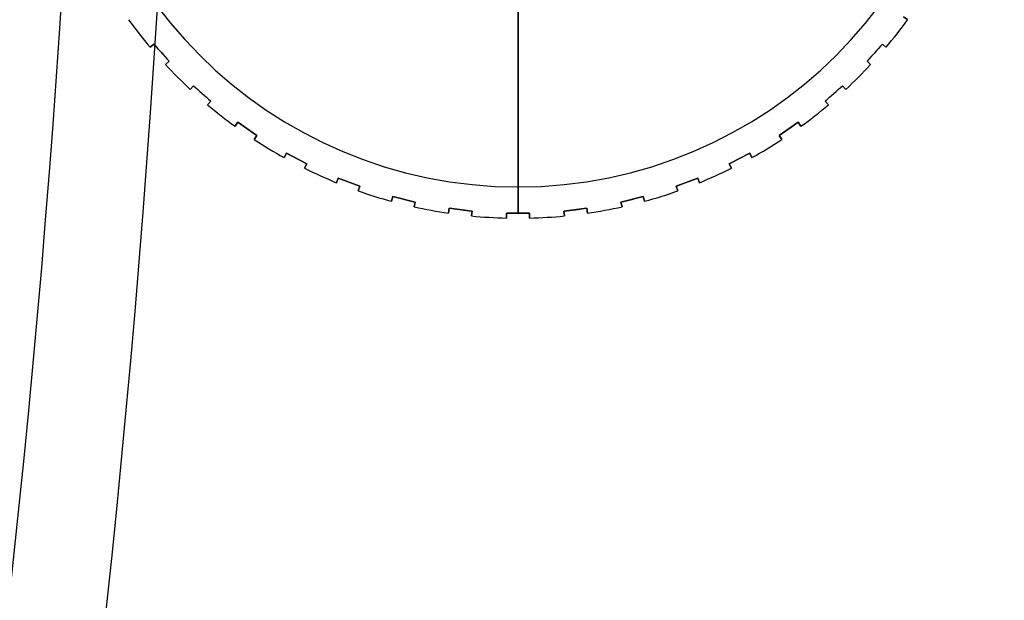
# Model space of a CAD drawing. Extents: x -225 to 225, y -83 to 164.
# Tile 6 of 22: x -84 to -67, y 10 to 20. Entities that reach past the tile are written whole.
import ezdxf

# ---------------------------------------------------------------- set-up
doc = ezdxf.new("R2010")
doc.units = 0
doc.header["$MEASUREMENT"] = 0
doc.layers.add('MODEL_238_2', color=1, linetype='CONTINUOUS')

msp = doc.modelspace()

# ---------------------------------------------------------------- linework, layer by layer
at = {"layer": 'MODEL_238_2'}
for p, q in [((-75, 17.215, 26), (-75, 23.35, 26)), ((-68.264, 20.108, 31.416), (-68.334, 20.156, 31.451)), ((-68.334, 20.156, 26.546), (-68.264, 20.108, 26.546)), ((-68.264, 20.108, 28.998), (-68.334, 20.156, 28.998)), ((-68.264, 20.108, 26.546), (-68.264, 20.108, 31.416)), ((-81.362, 19.631, 31.416), (-81.299, 19.687, 31.451)), ((-81.299, 19.687, 26.546), (-81.362, 19.631, 26.546)), ((-81.362, 19.631, 28.998), (-81.299, 19.687, 28.998)), ((-81.362, 19.631, 26.546), (-81.362, 19.631, 31.416)), ((-81.331, 19.659, 31.434), (-81.331, 19.659, 26.546)), ((-81.299, 19.687, 26.546), (-81.299, 19.687, 31.451)), ((-81.034, 19.388, 26.546), (-81.299, 19.687, 26.546)), ((-81.299, 19.687, 28.999), (-81.034, 19.388, 28.999)), ((-68.701, 19.687, 26.546), (-68.966, 19.388, 26.546)), ((-68.966, 19.388, 28.999), (-68.701, 19.687, 28.999)), ((-68.701, 19.687, 31.451), (-68.638, 19.631, 31.416)), ((-68.701, 19.687, 26.546), (-68.701, 19.687, 31.451)), ((-68.638, 19.631, 26.546), (-68.701, 19.687, 26.546)), ((-68.701, 19.687, 28.998), (-68.638, 19.631, 28.998)), ((-68.669, 19.659, 31.434), (-68.669, 19.659, 26.546)), ((-68.638, 19.631, 31.416), (-68.638, 19.631, 26.546)), ((-81.166, 19.537, 31.452), (-81.166, 19.537, 26.546)), ((-68.834, 19.537, 31.452), (-68.834, 19.537, 26.546)), ((-81.034, 19.388, 31.451), (-81.097, 19.331, 31.416)), ((-81.097, 19.331, 26.546), (-81.034, 19.388, 26.546)), ((-81.034, 19.388, 28.998), (-81.097, 19.331, 28.998)), ((-81.097, 19.331, 31.416), (-81.097, 19.331, 26.546)), ((-81.065, 19.359, 31.434), (-81.065, 19.359, 26.546)), ((-81.034, 19.388, 31.451), (-81.034, 19.388, 26.546)), ((-68.903, 19.331, 31.416), (-68.966, 19.388, 31.451)), ((-68.966, 19.388, 26.546), (-68.903, 19.331, 26.546)), ((-68.966, 19.388, 31.451), (-68.966, 19.388, 26.546)), ((-68.903, 19.331, 28.998), (-68.966, 19.388, 28.998)), ((-68.935, 19.359, 31.434), (-68.935, 19.359, 26.546)), ((-68.903, 19.331, 26.546), (-68.903, 19.331, 31.416)), ((-80.669, 18.903, 31.416), (-80.612, 18.966, 31.451)), ((-80.612, 18.966, 26.546), (-80.669, 18.903, 26.546)), ((-80.669, 18.903, 28.998), (-80.612, 18.966, 28.998)), ((-80.669, 18.903, 26.546), (-80.669, 18.903, 31.416)), ((-80.641, 18.935, 31.434), (-80.641, 18.935, 26.546)), ((-80.612, 18.966, 26.546), (-80.612, 18.966, 31.451)), ((-80.313, 18.701, 26.546), (-80.612, 18.966, 26.546)), ((-80.612, 18.966, 28.999), (-80.313, 18.701, 28.999)), ((-69.388, 18.966, 26.546), (-69.687, 18.701, 26.546)), ((-69.687, 18.701, 28.999), (-69.388, 18.966, 28.999)), ((-69.388, 18.966, 31.451), (-69.331, 18.903, 31.416)), ((-69.388, 18.966, 26.546), (-69.388, 18.966, 31.451)), ((-69.331, 18.903, 26.546), (-69.388, 18.966, 26.546)), ((-69.388, 18.966, 28.998), (-69.331, 18.903, 28.998)), ((-69.359, 18.935, 31.434), (-69.359, 18.935, 26.546)), ((-69.331, 18.903, 31.416), (-69.331, 18.903, 26.546)), ((-80.463, 18.834, 31.452), (-80.463, 18.834, 26.546)), ((-69.537, 18.834, 31.452), (-69.537, 18.834, 26.546)), ((-80.313, 18.701, 31.451), (-80.369, 18.638, 31.416)), ((-80.369, 18.638, 26.546), (-80.313, 18.701, 26.546)), ((-80.313, 18.701, 28.998), (-80.369, 18.638, 28.998)), ((-80.369, 18.638, 31.416), (-80.369, 18.638, 26.546)), ((-80.341, 18.669, 31.434), (-80.341, 18.669, 26.546)), ((-80.313, 18.701, 31.451), (-80.313, 18.701, 26.546)), ((-69.631, 18.638, 31.416), (-69.687, 18.701, 31.451)), ((-69.687, 18.701, 26.546), (-69.687, 18.701, 31.451)), ((-69.687, 18.701, 26.546), (-69.631, 18.638, 26.546)), ((-69.631, 18.638, 28.998), (-69.687, 18.701, 28.998)), ((-69.659, 18.669, 31.434), (-69.659, 18.669, 26.546)), ((-69.631, 18.638, 26.546), (-69.631, 18.638, 31.416)), ((-79.892, 18.264, 31.416), (-79.844, 18.334, 31.451)), ((-79.844, 18.334, 26.546), (-79.892, 18.264, 26.546)), ((-79.892, 18.264, 28.998), (-79.844, 18.334, 28.998)), ((-79.892, 18.264, 26.546), (-79.892, 18.264, 31.416)), ((-79.868, 18.299, 31.434), (-79.868, 18.299, 26.546)), ((-79.515, 18.107, 26.546), (-79.844, 18.334, 26.546)), ((-79.844, 18.334, 31.451), (-79.844, 18.334, 26.546)), ((-79.844, 18.334, 28.999), (-79.515, 18.107, 28.999)), ((-79.68, 18.22, 31.452), (-79.68, 18.22, 26.546)), ((-70.156, 18.334, 26.546), (-70.485, 18.107, 26.546)), ((-70.485, 18.107, 28.999), (-70.156, 18.334, 28.999)), ((-70.32, 18.22, 31.452), (-70.32, 18.22, 26.546)), ((-70.156, 18.334, 31.451), (-70.108, 18.264, 31.416)), ((-70.156, 18.334, 26.546), (-70.156, 18.334, 31.451)), ((-70.108, 18.264, 26.546), (-70.156, 18.334, 26.546)), ((-70.156, 18.334, 28.998), (-70.108, 18.264, 28.998)), ((-70.132, 18.299, 31.434), (-70.132, 18.299, 26.546)), ((-70.108, 18.264, 31.416), (-70.108, 18.264, 26.546)), ((-79.515, 18.107, 31.451), (-79.563, 18.037, 31.416)), ((-79.563, 18.037, 26.546), (-79.515, 18.107, 26.546)), ((-79.515, 18.107, 28.998), (-79.563, 18.037, 28.998)), ((-79.539, 18.072, 31.434), (-79.539, 18.072, 26.546)), ((-79.515, 18.107, 26.546), (-79.515, 18.107, 31.451)), ((-70.437, 18.037, 31.416), (-70.485, 18.107, 31.451)), ((-70.485, 18.107, 26.546), (-70.485, 18.107, 31.451)), ((-70.485, 18.107, 26.546), (-70.437, 18.037, 26.546)), ((-70.437, 18.037, 28.998), (-70.485, 18.107, 28.998)), ((-70.461, 18.072, 31.434), (-70.461, 18.072, 26.546)), ((-79.563, 18.037, 31.416), (-79.563, 18.037, 26.546)), ((-70.437, 18.037, 26.546), (-70.437, 18.037, 31.416)), ((-79.045, 17.724, 31.416), (-79.005, 17.799, 31.451)), ((-79.005, 17.799, 26.546), (-79.045, 17.724, 26.546)), ((-79.045, 17.724, 28.998), (-79.005, 17.799, 28.998)), ((-79.045, 17.724, 26.546), (-79.045, 17.724, 31.416)), ((-79.025, 17.761, 31.434), (-79.025, 17.761, 26.546)), ((-79.005, 17.799, 26.546), (-79.005, 17.799, 31.451)), ((-78.651, 17.613, 26.546), (-79.005, 17.799, 26.546)), ((-79.005, 17.799, 28.999), (-78.651, 17.613, 28.999)), ((-78.828, 17.706, 31.452), (-78.828, 17.706, 26.546)), ((-70.995, 17.799, 26.546), (-71.349, 17.613, 26.546)), ((-71.349, 17.613, 28.999), (-70.995, 17.799, 28.999)), ((-71.172, 17.706, 31.452), (-71.172, 17.706, 26.546)), ((-70.995, 17.799, 31.451), (-70.955, 17.724, 31.416)), ((-70.955, 17.724, 26.546), (-70.995, 17.799, 26.546)), ((-70.995, 17.799, 31.451), (-70.995, 17.799, 26.546)), ((-70.995, 17.799, 28.998), (-70.955, 17.724, 28.998)), ((-70.975, 17.761, 31.434), (-70.975, 17.761, 26.546)), ((-70.955, 17.724, 31.416), (-70.955, 17.724, 26.546)), ((-78.651, 17.613, 31.451), (-78.691, 17.538, 31.416)), ((-78.691, 17.538, 26.546), (-78.651, 17.613, 26.546)), ((-78.651, 17.613, 28.998), (-78.691, 17.538, 28.998)), ((-78.691, 17.538, 31.416), (-78.691, 17.538, 26.546)), ((-78.671, 17.575, 31.434), (-78.671, 17.575, 26.546)), ((-78.651, 17.613, 31.451), (-78.651, 17.613, 26.546)), ((-71.309, 17.538, 31.416), (-71.349, 17.613, 31.451)), ((-71.349, 17.613, 26.546), (-71.349, 17.613, 31.451)), ((-71.349, 17.613, 26.546), (-71.309, 17.538, 26.546)), ((-71.309, 17.538, 28.998), (-71.349, 17.613, 28.998)), ((-71.329, 17.575, 31.434), (-71.329, 17.575, 26.546)), ((-71.309, 17.538, 26.546), (-71.309, 17.538, 31.416)), ((-78.138, 17.289, 31.416), (-78.108, 17.368, 31.451)), ((-78.108, 17.368, 26.546), (-78.138, 17.289, 26.546)), ((-78.138, 17.289, 28.998), (-78.108, 17.368, 28.998)), ((-77.734, 17.227, 26.546), (-78.108, 17.368, 26.546)), ((-78.108, 17.368, 31.451), (-78.108, 17.368, 26.546)), ((-78.108, 17.368, 28.999), (-77.734, 17.227, 28.999)), ((-71.892, 17.368, 26.546), (-72.266, 17.227, 26.546)), ((-72.266, 17.227, 28.999), (-71.892, 17.368, 28.999)), ((-71.892, 17.368, 31.451), (-71.862, 17.289, 31.416)), ((-71.862, 17.289, 26.546), (-71.892, 17.368, 26.546)), ((-71.892, 17.368, 31.451), (-71.892, 17.368, 26.546)), ((-71.892, 17.368, 28.998), (-71.862, 17.289, 28.998)), ((-78.138, 17.289, 26.546), (-78.138, 17.289, 31.416)), ((-78.123, 17.329, 31.434), (-78.123, 17.329, 26.546)), ((-77.921, 17.297, 31.452), (-77.921, 17.297, 26.546)), ((-77.734, 17.227, 31.451), (-77.764, 17.147, 31.416)), ((-77.764, 17.147, 26.546), (-77.734, 17.227, 26.546)), ((-77.734, 17.227, 28.998), (-77.764, 17.147, 28.998)), ((-77.734, 17.227, 26.546), (-77.734, 17.227, 31.451)), ((-75, 17.215, 26.546), (-75, 17.215, 26)), ((-75, 16.762, 26.546), (-75, 17.215, 26.546)), ((-72.236, 17.147, 31.416), (-72.266, 17.227, 31.451)), ((-72.266, 17.227, 26.546), (-72.266, 17.227, 31.451)), ((-72.266, 17.227, 26.546), (-72.236, 17.147, 26.546)), ((-72.236, 17.147, 28.998), (-72.266, 17.227, 28.998)), ((-72.079, 17.297, 31.452), (-72.079, 17.297, 26.546)), ((-71.877, 17.329, 31.434), (-71.877, 17.329, 26.546)), ((-71.862, 17.289, 31.416), (-71.862, 17.289, 26.546)), ((-77.764, 17.147, 31.416), (-77.764, 17.147, 26.546)), ((-77.749, 17.187, 31.434), (-77.749, 17.187, 26.546)), ((-77.186, 16.967, 31.416), (-77.166, 17.049, 31.451)), ((-77.166, 17.049, 26.546), (-77.186, 16.967, 26.546)), ((-77.186, 16.967, 28.998), (-77.166, 17.049, 28.998)), ((-77.166, 17.049, 26.546), (-77.166, 17.049, 31.451)), ((-76.777, 16.954, 26.546), (-77.166, 17.049, 26.546)), ((-77.166, 17.049, 28.999), (-76.777, 16.954, 28.999)), ((-72.834, 17.049, 26.546), (-73.223, 16.954, 26.546)), ((-73.223, 16.954, 28.999), (-72.834, 17.049, 28.999)), ((-72.834, 17.049, 31.451), (-72.814, 16.967, 31.416)), ((-72.814, 16.967, 26.546), (-72.834, 17.049, 26.546)), ((-72.834, 17.049, 31.451), (-72.834, 17.049, 26.546)), ((-72.834, 17.049, 28.998), (-72.814, 16.967, 28.998)), ((-72.251, 17.187, 31.434), (-72.251, 17.187, 26.546)), ((-72.236, 17.147, 26.546), (-72.236, 17.147, 31.416)), ((-77.186, 16.967, 26.546), (-77.186, 16.967, 31.416)), ((-77.176, 17.008, 31.434), (-77.176, 17.008, 26.546)), ((-76.971, 17.001, 31.452), (-76.971, 17.001, 26.546)), ((-76.777, 16.954, 31.451), (-76.798, 16.871, 31.416)), ((-76.798, 16.871, 26.546), (-76.777, 16.954, 26.546)), ((-76.777, 16.954, 28.998), (-76.798, 16.871, 28.998)), ((-76.798, 16.871, 31.416), (-76.798, 16.871, 26.546)), ((-76.787, 16.912, 31.434), (-76.787, 16.912, 26.546)), ((-76.777, 16.954, 31.451), (-76.777, 16.954, 26.546)), ((-73.202, 16.871, 31.416), (-73.223, 16.954, 31.451)), ((-73.223, 16.954, 26.546), (-73.223, 16.954, 31.451)), ((-73.223, 16.954, 26.546), (-73.202, 16.871, 26.546)), ((-73.202, 16.871, 28.998), (-73.223, 16.954, 28.998)), ((-73.213, 16.912, 31.434), (-73.213, 16.912, 26.546)), ((-73.202, 16.871, 26.546), (-73.202, 16.871, 31.416)), ((-73.029, 17.001, 31.452), (-73.029, 17.001, 26.546)), ((-72.824, 17.008, 31.434), (-72.824, 17.008, 26.546)), ((-72.814, 16.967, 31.416), (-72.814, 16.967, 26.546)), ((-76.202, 16.762, 31.416), (-76.192, 16.846, 31.451)), ((-76.192, 16.846, 26.546), (-76.202, 16.762, 26.546)), ((-76.202, 16.762, 28.998), (-76.192, 16.846, 28.998)), ((-76.202, 16.762, 26.546), (-76.202, 16.762, 31.416)), ((-76.197, 16.804, 31.434), (-76.197, 16.804, 26.546)), ((-75.794, 16.798, 26.546), (-76.192, 16.846, 26.546)), ((-76.192, 16.846, 31.451), (-76.192, 16.846, 26.546)), ((-76.192, 16.846, 28.999), (-75.794, 16.798, 28.999)), ((-75.993, 16.822, 31.452), (-75.993, 16.822, 26.546)), ((-75.794, 16.798, 31.451), (-75.805, 16.714, 31.416)), ((-75.805, 16.714, 26.546), (-75.794, 16.798, 26.546)), ((-75.794, 16.798, 28.998), (-75.805, 16.714, 28.998)), ((-75.805, 16.714, 31.416), (-75.805, 16.714, 26.546)), ((-75.8, 16.756, 31.434), (-75.8, 16.756, 26.546)), ((-75.794, 16.798, 26.546), (-75.794, 16.798, 31.451)), ((-75.2, 16.677, 31.416), (-75.2, 16.762, 31.451)), ((-74.8, 16.762, 26.546), (-75.2, 16.762, 26.546)), ((-75.2, 16.762, 26.546), (-75.2, 16.677, 26.546)), ((-75.2, 16.762, 26.546), (-75.2, 16.762, 31.451)), ((-75.2, 16.762, 28.999), (-74.8, 16.762, 28.999)), ((-75.2, 16.677, 28.998), (-75.2, 16.762, 28.998)), ((-75.2, 16.72, 31.434), (-75.2, 16.72, 26.546)), ((-75, 16.762, 31.452), (-75, 16.762, 26.546)), ((-74.8, 16.762, 31.451), (-74.8, 16.677, 31.416)), ((-74.8, 16.677, 26.546), (-74.8, 16.762, 26.546)), ((-74.8, 16.762, 26.546), (-74.8, 16.762, 31.451)), ((-74.8, 16.762, 28.998), (-74.8, 16.677, 28.998)), ((-74.8, 16.72, 31.434), (-74.8, 16.72, 26.546)), ((-73.808, 16.846, 26.546), (-74.206, 16.798, 26.546)), ((-74.206, 16.798, 28.999), (-73.808, 16.846, 28.999)), ((-74.195, 16.714, 31.416), (-74.206, 16.798, 31.451)), ((-74.206, 16.798, 26.546), (-74.195, 16.714, 26.546)), ((-74.206, 16.798, 31.451), (-74.206, 16.798, 26.546)), ((-74.195, 16.714, 28.998), (-74.206, 16.798, 28.998)), ((-74.2, 16.756, 31.434), (-74.2, 16.756, 26.546)), ((-74.195, 16.714, 26.546), (-74.195, 16.714, 31.416)), ((-74.007, 16.822, 31.452), (-74.007, 16.822, 26.546)), ((-73.808, 16.846, 31.451), (-73.798, 16.762, 31.416)), ((-73.808, 16.846, 26.546), (-73.808, 16.846, 31.451)), ((-73.798, 16.762, 26.546), (-73.808, 16.846, 26.546)), ((-73.808, 16.846, 28.998), (-73.798, 16.762, 28.998)), ((-73.803, 16.804, 31.434), (-73.803, 16.804, 26.546)), ((-73.798, 16.762, 31.416), (-73.798, 16.762, 26.546)), ((-75.2, 16.677, 26.546), (-75.2, 16.677, 31.416)), ((-74.8, 16.677, 31.416), (-74.8, 16.677, 26.546))]:
    msp.add_line(p, q, dxfattribs=at)
at = {"layer": 'MODEL_238_2', "extrusion": (0.909961, -0.018987, 0.414258)}
for centre, radius, start, end in [((28.701, 250.596, -20.922), 100, 240.48928, 304.67879), ((28.701, 250.596, -20.922), 100, 240.48928, 304.67879), ((28.701, 250.596, -20.922), 96, 240.48928, 304.8762), ((28.701, 250.596, -20.922), 96, 240.48928, 304.8762), ((54.578, 72.348, -23.671), 41.939, 94.5402, 180.4893)]:
    msp.add_arc(centre, radius, start, end, dxfattribs=at)
at = {"layer": 'MODEL_238_2'}
for centre, radius, start, end in [((-75, 25, 26.546), 7.785, 90, 270), ((-75, 25, 26), 7.785, 90, 270), ((-75, 25, 26.273), 7.785, 90, 270), ((-75, 25, 26.546), 7.785, 270, 90), ((-75, 25, 26), 7.785, 270, 90), ((-75, 25, 26.273), 7.785, 270, 90), ((-75, 25, 26.546), 8.325, 215.992, 220.1619), ((-75, 25, 31.416), 8.325, 215.992, 220.1619), ((-75, 25, 28.981), 8.325, 215.992, 220.1619), ((-75, 25, 26.546), 8.325, 319.8381, 324.008), ((-75, 25, 31.416), 8.325, 319.8381, 324.008), ((-75, 25, 28.981), 8.325, 319.8381, 324.008), ((-75, 25, 26.546), 8.325, 222.9151, 227.0849), ((-75, 25, 31.416), 8.325, 222.9151, 227.0849), ((-75, 25, 28.981), 8.325, 222.9151, 227.0849), ((-75, 25, 26.546), 8.325, 312.9151, 317.0849), ((-75, 25, 31.416), 8.325, 312.9151, 317.0849), ((-75, 25, 28.981), 8.325, 312.9151, 317.0849), ((-75, 25, 26.546), 8.325, 229.8381, 234.008), ((-75, 25, 31.416), 8.325, 229.8381, 234.008), ((-75, 25, 28.981), 8.325, 229.8381, 234.008), ((-75, 25, 26.546), 8.325, 305.992, 310.1619), ((-75, 25, 31.416), 8.325, 305.992, 310.1619), ((-75, 25, 28.981), 8.325, 305.992, 310.1619), ((-75, 25, 26.546), 8.325, 236.7612, 240.9311), ((-75, 25, 31.416), 8.325, 236.7612, 240.9311), ((-75, 25, 28.981), 8.325, 236.7612, 240.9311), ((-75, 25, 26.546), 8.325, 299.0689, 303.2388), ((-75, 25, 31.416), 8.325, 299.0689, 303.2388), ((-75, 25, 28.981), 8.325, 299.0689, 303.2388), ((-75, 25, 26.546), 8.325, 243.6843, 247.8542), ((-75, 25, 31.416), 8.325, 243.6843, 247.8542), ((-75, 25, 28.981), 8.325, 243.6843, 247.8542), ((-75, 25, 26.546), 8.325, 292.1458, 296.3157), ((-75, 25, 31.416), 8.325, 292.1458, 296.3157), ((-75, 25, 28.981), 8.325, 292.1458, 296.3157), ((-75, 25, 26.546), 8.325, 250.6074, 254.7773), ((-75, 25, 31.416), 8.325, 250.6074, 254.7773), ((-75, 25, 28.981), 8.325, 250.6074, 254.7773), ((-75, 25, 26.546), 8.325, 285.2227, 289.3926), ((-75, 25, 31.416), 8.325, 285.2227, 289.3926), ((-75, 25, 28.981), 8.325, 285.2227, 289.3926), ((-75, 25, 26.546), 8.325, 257.5304, 261.7003), ((-75, 25, 31.416), 8.325, 257.5304, 261.7003), ((-75, 25, 28.981), 8.325, 257.5304, 261.7003), ((-75, 25, 26.546), 8.325, 278.2997, 282.4696), ((-75, 25, 31.416), 8.325, 278.2997, 282.4696), ((-75, 25, 28.981), 8.325, 278.2997, 282.4696), ((-75, 25, 26.546), 8.325, 264.4535, 268.6234), ((-75, 25, 31.416), 8.325, 264.4535, 268.6234), ((-75, 25, 28.981), 8.325, 264.4535, 268.6234), ((-75, 25, 31.416), 8.325, 271.3766, 275.5465), ((-75, 25, 26.546), 8.325, 271.3766, 275.5465), ((-75, 25, 28.981), 8.325, 271.3766, 275.5465)]:
    msp.add_arc(centre, radius, start, end, dxfattribs=at)
at = {"layer": 'MODEL_238_2', "extrusion": (-0.350159, 0.5, 0.792078)}
for radius in [100, 96]:
    msp.add_arc((82.188, 58.119, 232.222), radius, 47.2621, 137.2621, dxfattribs=at)
at = {"layer": 'MODEL_238_2', "extrusion": (0.222168, 0.865817, -0.448332)}
for radius in [96, 100]:
    msp.add_arc((126.162, 196.082, -98.463), radius, 152.39036, 242.39036, dxfattribs=at)
at = {"layer": 'MODEL_238_2', "extrusion": (1, 0, 0)}
msp.add_arc((25, 10.962, -75), 22.083, 90, 111.903, dxfattribs=at)
at = {"layer": 'MODEL_238_2', "extrusion": (0.748511, 0.663123, -6.34432e-12)}
msp.add_arc((68.447, 10.962, -47.798), 20.489, 89.4407, 90.5593, dxfattribs=at)
at = {"layer": 'MODEL_238_2', "extrusion": (0.748511, -0.663123, 0)}
msp.add_arc((-31.021, 10.962, -64.478), 20.489, 89.4407, 90.5593, dxfattribs=at)
at = {"layer": 'MODEL_238_2', "extrusion": (0.663123, 0.748511, -6.18438e-12)}
msp.add_arc((72.716, 10.962, -39.259), 20.489, 89.4407, 90.5593, dxfattribs=at)
at = {"layer": 'MODEL_238_2', "extrusion": (-0.663123, 0.748511, 3.34987e-12)}
msp.add_arc((39.56, 10.962, 60.209), 20.489, 89.4407, 90.5593, dxfattribs=at)
at = {"layer": 'MODEL_238_2', "extrusion": (0.568065, 0.822984, 5.27804e-12)}
msp.add_arc((75.925, 10.962, -30.268), 20.489, 89.4407, 90.5593, dxfattribs=at)
at = {"layer": 'MODEL_238_2', "extrusion": (-0.568065, 0.822984, 1.50167e-12)}
msp.add_arc((47.522, 10.962, 54.942), 20.489, 89.4407, 90.5593, dxfattribs=at)
at = {"layer": 'MODEL_238_2', "extrusion": (0.464723, 0.885456, 1.05739e-12)}
msp.add_arc((78.027, 10.962, -20.956), 20.489, 89.4407, 90.5593, dxfattribs=at)
at = {"layer": 'MODEL_238_2', "extrusion": (-0.464723, 0.885456, 3.60755e-12)}
msp.add_arc((54.791, 10.962, 48.753), 20.489, 89.4407, 90.5593, dxfattribs=at)
at = {"layer": 'MODEL_238_2', "extrusion": (0.354605, 0.935016, -1.70159e-12)}
msp.add_arc((78.991, 10.962, -11.458), 20.489, 89.4407, 90.5593, dxfattribs=at)
at = {"layer": 'MODEL_238_2', "extrusion": (-0.354605, 0.935016, 1.02629e-11)}
msp.add_arc((61.261, 10.962, 41.733), 20.489, 89.4407, 90.5593, dxfattribs=at)
at = {"layer": 'MODEL_238_2', "extrusion": (0.239316, 0.970942, 2.31026e-13)}
msp.add_arc((78.804, 10.962, -1.913), 20.489, 89.4407, 90.5593, dxfattribs=at)
at = {"layer": 'MODEL_238_2', "extrusion": (-0.239316, 0.970942, 1.53721e-12)}
msp.add_arc((66.838, 10.962, 33.984), 20.489, 89.4407, 90.5593, dxfattribs=at)
at = {"layer": 'MODEL_238_2', "extrusion": (0.120537, 0.992709, 1.72603e-12)}
msp.add_arc((77.467, 10.962, 7.54), 20.489, 89.4407, 90.5593, dxfattribs=at)
at = {"layer": 'MODEL_238_2', "extrusion": (-3.37508e-13, 1, 3.63953e-12)}
msp.add_arc((75, 10.962, 16.762), 20.489, 89.4407, 90.5593, dxfattribs=at)
at = {"layer": 'MODEL_238_2', "extrusion": (-0.120537, 0.992709, 8.07923e-12)}
msp.add_arc((71.44, 10.962, 25.62), 20.489, 89.4407, 90.5593, dxfattribs=at)

doc.saveas('drawing.dxf')
